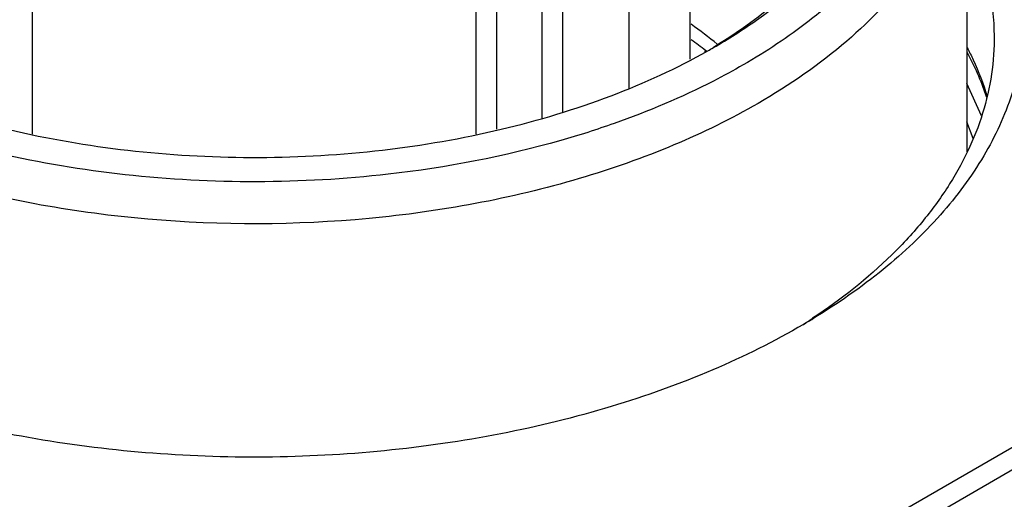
# Model space of a CAD drawing. Header units: inches. Extents: x 0 to 34, y 0 to 22.
# Tile 37 of 63: x 27.216 to 27.583, y 18.553 to 18.732. Entities that reach past the tile are written whole.
import ezdxf

# ---------------------------------------------------------------- set-up
doc = ezdxf.new("R2010")
doc.units = ezdxf.units.IN
doc.header["$LTSCALE"] = 1.87
doc.header["$MEASUREMENT"] = 0
doc.layers.get('0').update_dxf_attribs({"linetype": 'CONTINUOUS'})

msp = doc.modelspace()

# ---------------------------------------------------------------- linework, layer by layer
at = {"color": 40, "linetype": 'CONTINUOUS'}
for p, q in [((27.2844043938, 18.3978973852), (28.801546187, 19.2738760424)), ((28.8089118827, 19.269623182), (27.2917700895, 18.3936445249))]:
    msp.add_line(p, q, dxfattribs=at)
at = {"color": 7, "linetype": 'CONTINUOUS'}
for p, q in [((27.466200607, 18.8555458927), (27.466200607, 18.7169776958)), ((27.4109560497, 18.8105522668), (27.4109560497, 18.6949870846)), ((27.5695470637, 18.8090517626), (27.5695470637, 18.6824189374)), ((27.4188660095, 18.6974220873), (27.4188660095, 18.8059851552)), ((27.4435534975, 18.706206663), (27.4435534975, 18.8077831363)), ((27.394247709, 18.6909657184), (27.394247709, 18.782678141)), ((27.2210768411, 18.6891167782), (27.2210768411, 18.7748534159)), ((27.3865212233, 18.6891061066), (27.3865212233, 18.7748534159)), ((27.4720782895, 18.7197613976), (27.4716465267, 18.7200710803)), ((27.472519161, 18.7199613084), (27.4721051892, 18.7202804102)), ((27.5749714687, 18.6959022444), (27.5695470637, 18.7079148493)), ((27.571934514, 18.6874144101), (27.5695470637, 18.6936099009)), ((27.5120075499, 18.620368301), (27.5118433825, 18.6202516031)), ((27.5120142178, 18.620364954), (27.5118433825, 18.6202516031))]:
    msp.add_line(p, q, dxfattribs=at)
for centre, radius, start, end in [((27.3652338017, 18.587089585), 0.1753152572, 50.6385286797, 54.6215897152), ((27.3641313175, 18.5797364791), 0.177231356, 52.4664731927, 54.6231204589), ((27.3599799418, 18.9205643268), 0.2300532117, 299.3992519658, 299.995606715), ((27.4679747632, 18.6653894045), 0.1152652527, 24.7876970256, 28.0958146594), ((27.3808105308, 18.8179417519), 0.2371729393, 302.5808121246, 303.5371867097), ((27.374907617, 18.8460853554), 0.2642925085, 300.3761537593, 301.2775256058)]:
    msp.add_arc(centre, radius, start, end, dxfattribs=at)
for points, knots in [([(27.5695469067, 18.8090517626), (27.5695467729, 18.8040204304), (27.568672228, 18.7938418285), (27.5633852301, 18.773435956), (27.5498129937, 18.748415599), (27.5245353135, 18.7218624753), (27.5033764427, 18.7072889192), (27.4917112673, 18.7005535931)], [0, 0, 0, 0, 0.1081648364, 0.2183691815, 0.4513743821, 0.7104185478, 1, 1, 1, 1]), ([(27.5695801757, 18.7976660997), (27.5746240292, 18.7905885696), (27.5831749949, 18.7758766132), (27.590632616, 18.7519574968), (27.5919677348, 18.7275496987), (27.587112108, 18.7033396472), (27.5762778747, 18.6799526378), (27.5598258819, 18.657875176), (27.5381776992, 18.6375008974), (27.5212522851, 18.6257500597), (27.5121240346, 18.620204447)], [0, 0, 0, 0, 0.1225389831, 0.2379200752, 0.3500742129, 0.463534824, 0.5825846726, 0.710531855, 0.8494046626, 1, 1, 1, 1]), ([(27.4749912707, 18.7213235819), (27.4804918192, 18.724498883), (27.5002034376, 18.736992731), (27.5178814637, 18.7531828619), (27.5277469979, 18.767042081)], [0, 0, 0, 0, 0.2718488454, 1, 1, 1, 1]), ([(27.5255156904, 18.7683096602), (27.5226738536, 18.7638456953), (27.5088553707, 18.7452943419), (27.4902739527, 18.7306774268), (27.4750866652, 18.7214432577)], [0, 0, 0, 0, 0.2294191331, 1, 1, 1, 1]), ([(27.569688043, 18.7674038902), (27.5726962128, 18.7611331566), (27.5774771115, 18.748209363), (27.5794359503, 18.7345502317), (27.5796514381, 18.7278317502)], [0, 0, 0, 0, 0.5085181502, 1, 1, 1, 1]), ([(27.5179556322, 18.7372439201), (27.5155941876, 18.7352112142), (27.5055426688, 18.7270106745), (27.4946760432, 18.7198301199), (27.4861434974, 18.7149035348)], [0, 0, 0, 0, 0.2402601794, 1, 1, 1, 1]), ([(27.5796514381, 18.7278317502), (27.5798077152, 18.7229593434), (27.5793371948, 18.713106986), (27.5762770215, 18.6984716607), (27.5708996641, 18.6840817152), (27.5632655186, 18.6700677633), (27.5534500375, 18.656541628), (27.5371611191, 18.6388523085), (27.5225298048, 18.6273487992), (27.5120142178, 18.620364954)], [0, 0, 0, 0, 0.1103240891, 0.2221118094, 0.3370823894, 0.4567166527, 0.5821842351, 0.7143186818, 1, 1, 1, 1]), ([(27.5696949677, 18.7212384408), (27.5704534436, 18.7197711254), (27.5733088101, 18.7139466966), (27.5756549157, 18.7078697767), (27.5770672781, 18.7032461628)], [0, 0, 0, 0, 0.2546541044, 1, 1, 1, 1]), ([(27.1372198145, 18.7187305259), (27.1489247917, 18.7123244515), (27.1743311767, 18.701052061), (27.2154466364, 18.6891224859), (27.259712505, 18.6818657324), (27.3055474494, 18.6795471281), (27.3513200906, 18.6822456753), (27.3954023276, 18.6898683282), (27.436216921, 18.7021387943), (27.4613615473, 18.7136293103), (27.4729113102, 18.720137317)], [0, 0, 0, 0, 0.1150395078, 0.2385894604, 0.3681991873, 0.5008943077, 0.6334664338, 0.7627174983, 0.8857037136, 1, 1, 1, 1]), ([(27.4861434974, 18.7149035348), (27.4824760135, 18.7127859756), (27.466975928, 18.704370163), (27.4506561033, 18.6974991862), (27.4380184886, 18.6930513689)], [0, 0, 0, 0, 0.240178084, 1, 1, 1, 1]), ([(27.5769430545, 18.7026827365), (27.576643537, 18.7036093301), (27.5753702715, 18.7073498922), (27.5738675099, 18.711011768), (27.5726203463, 18.7137151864)], [0, 0, 0, 0, 0.2464674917, 1, 1, 1, 1]), ([(27.4917112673, 18.7005535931), (27.4815829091, 18.694705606), (27.459797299, 18.684068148), (27.4118232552, 18.6672047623), (27.3458703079, 18.6551192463), (27.2647300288, 18.6548505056), (27.2109826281, 18.6643280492), (27.1853542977, 18.6716955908)], [0, 0, 0, 0, 0.1114414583, 0.2302739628, 0.483758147, 0.7459060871, 1, 1, 1, 1]), ([(27.3537531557, 18.6741141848), (27.3374783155, 18.6722585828), (27.3046838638, 18.6703962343), (27.2558898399, 18.6729734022), (27.2088052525, 18.6807979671), (27.1787238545, 18.6896107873), (27.164430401, 18.6949119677)], [0, 0, 0, 0, 0.2558967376, 0.5119089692, 0.7618413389, 1, 1, 1, 1]), ([(27.4380184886, 18.6930513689), (27.4314536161, 18.6907408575), (27.4039661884, 18.6820301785), (27.3754763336, 18.6765909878), (27.3537531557, 18.6741141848)], [0, 0, 0, 0, 0.2414555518, 1, 1, 1, 1]), ([(27.5085536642, 18.6180738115), (27.4976892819, 18.611705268), (27.4742927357, 18.600105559), (27.4364159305, 18.5865529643), (27.3953823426, 18.5765285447), (27.3521717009, 18.5702722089), (27.3078085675, 18.567930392), (27.2633486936, 18.5695597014), (27.2198573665, 18.5751196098), (27.1916135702, 18.581491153), (27.1779193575, 18.5853434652)], [0, 0, 0, 0, 0.1110358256, 0.2295198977, 0.3540414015, 0.4828398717, 0.6139294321, 0.7452098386, 0.8745715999, 1, 1, 1, 1])]:
    msp.add_open_spline(points, degree=3, knots=knots, dxfattribs=at)

doc.saveas('drawing.dxf')
